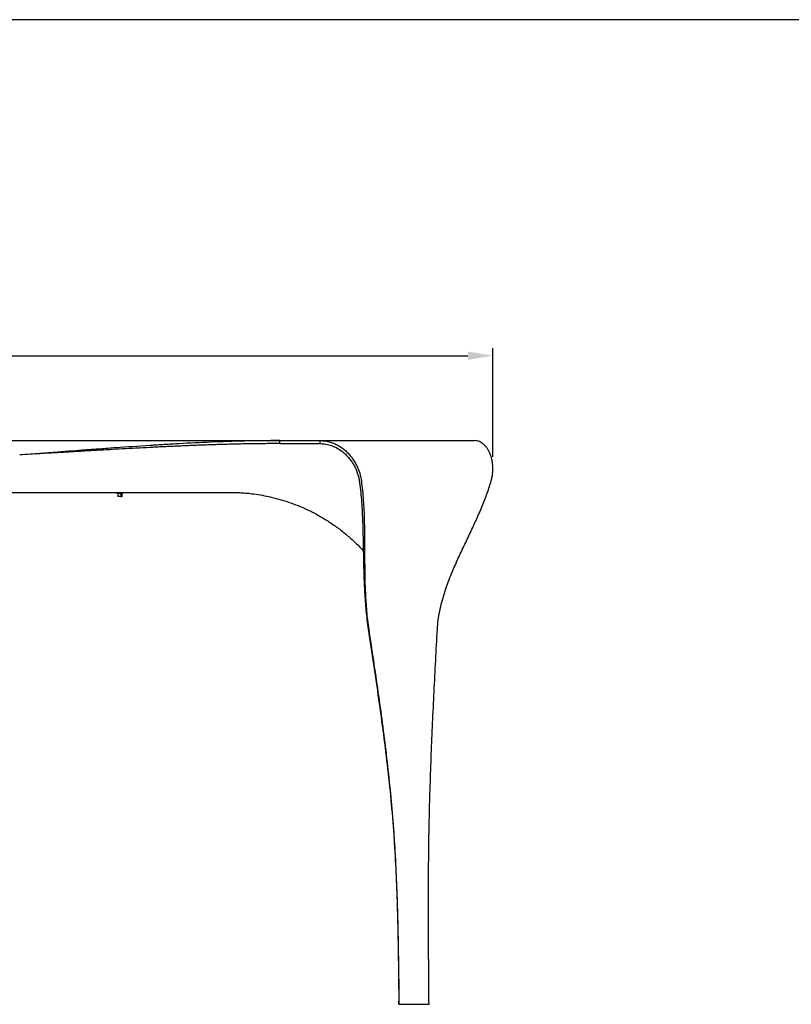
# Model space of a CAD drawing. Header units: millimetres. Extents: x -171 to 1245, y 5 to 522.
# Tile 11 of 14: x 773 to 876, y 391 to 522. Entities that reach past the tile are written whole.
import ezdxf

# ---------------------------------------------------------------- set-up
doc = ezdxf.new("R2010")
doc.units = ezdxf.units.MM
doc.header["$PDSIZE"] = -1
doc.layers.add('SCHIZZI', color=9, linetype='Continuous')
doc.styles.get("Standard").update_dxf_attribs({"font": 'GOTHIC.TTF'})
doc.dimstyles.new('ISO-25', dxfattribs={"dimtxt": 2.5, "dimasz": 2.5, "dimexe": 1.25, "dimexo": 0.625, "dimtad": 1, "dimtxsty": 'Standard', "dimcen": 2.5, "dimadec": 0, "dimazin": 0, "dimtfac": 1, "dimtmove": 0, "dimatfit": 3, "dimfxl": 1, "dimarcsym": 0})

# ---------------------------------------------------------------- blocks, each defined once
blk = doc.blocks.new('*D29')
at = {"color": 0, "lineweight": -2, "transparency": 16777216}
for p, q in [((552.94, 463.82), (552.94, 478.53)), ((836.3, 464.05), (836.3, 478.53)), ((556.24, 477.53), (833, 477.53))]:
    blk.add_line(p, q, dxfattribs=at)
at = {"color": 0, "transparency": 16777216}
for points in [[(556.24, 478.08), (556.24, 476.98), (552.94, 477.53)], [(833, 478.08), (833, 476.98), (836.3, 477.53)]]:
    blk.add_solid(points, dxfattribs=at)
at = {"layer": 'Defpoints', "color": 0, "transparency": 16777216}
for p in [(836.3, 477.53), (552.94, 462.82), (836.3, 463.05)]:
    blk.add_point(p, dxfattribs=at)
at = {"color": 0, "transparency": 16777216, "insert": (694.62, 481.05), "char_height": 3.5, "attachment_point": 5}
blk.add_mtext('283,36', dxfattribs=at)

msp = doc.modelspace()

# ---------------------------------------------------------------- linework, layer by layer
for p, q in [((581.3463, 466.2052), (807.9075, 466.2052)), ((807.9075, 465.8052), (807.9075, 466.2052)), ((807.9075, 466.2052), (813.3068, 466.2052)), ((807.9075, 465.8052), (807.9075, 466.2052)), ((813.3068, 465.8052), (813.3068, 466.2052)), ((813.3068, 466.2052), (833.9296, 466.2052)), ((807.9075, 465.8052), (813.3068, 465.8052)), ((587.9946, 459.3052), (801.2592, 459.3052)), ((786.1801, 459.3023), (786.177, 459.2991)), ((786.2019, 459.2963), (786.1932, 459.2967)), ((786.2019, 459.2463), (786.1932, 459.2467)), ((786.2019, 459.1963), (786.1932, 459.1967)), ((786.2019, 459.299), (786.2019, 459.2741)), ((786.2019, 459.249), (786.2019, 459.2241)), ((786.2019, 459.199), (786.2019, 459.1752)), ((786.9319, 459.1552), (786.2219, 459.1552)), ((786.2769, 459.1352), (786.2769, 458.7752)), ((786.7406, 458.7552), (786.2969, 458.7552)), ((786.6209, 459.1624), (786.6176, 459.1624)), ((786.6181, 459.1874), (786.6209, 459.1624)), ((786.6181, 459.1752), (786.6181, 459.1874)), ((786.7406, 458.7552), (786.8344, 458.7552)), ((786.7567, 458.7752), (786.7567, 459.1352)), ((786.8569, 458.7552), (786.8344, 458.7552)), ((786.8505, 459.1352), (786.8505, 458.7752)), ((786.8769, 458.7752), (786.8769, 459.1352)), ((786.9519, 459.299), (786.9519, 459.3052)), ((786.9519, 459.249), (786.9519, 459.274)), ((786.9519, 459.199), (786.9519, 459.224)), ((823.7748, 391.4334), (823.7795, 391.4337)), ((823.7748, 391.4334), (823.7752, 391.0334)), ((823.78, 391.0337), (823.7795, 391.4337)), ((823.7752, 391.0334), (823.78, 391.0337)), ((823.78, 391.0337), (823.8009, 391.0372)), ((827.4078, 391.0337), (827.8072, 391.0372))]:
    msp.add_line(p, q)
for centre, radius, start, end in [((786.2219, 459.1752), 0.02, 180, 270), ((786.2569, 459.1352), 0.02, 0, 90), ((786.2969, 458.7752), 0.02, 180, 270), ((786.4724, 459.1746), 0.1457, 355.183903, 0.240206), ((786.8569, 458.7752), 0.02, 270, 0), ((786.8969, 459.1352), 0.02, 90, 180)]:
    msp.add_arc(centre, radius, start, end)
for points, knots in [([(807.9075, 466.2052), (806.2844, 466.2052), (804.7058, 466.1844), (801.6373, 466.1119), (800.1476, 466.0603), (797.2568, 465.9374), (795.8559, 465.8661), (793.8211, 465.7516), (793.154, 465.7122), (792.1699, 465.652), (791.8447, 465.6318), (791.361, 465.6012), (791.2004, 465.591), (790.9607, 465.5756), (790.8809, 465.5705), (790.7616, 465.5628), (790.7218, 465.5602), (790.6623, 465.5564), (790.6424, 465.5551), (790.6127, 465.5532), (790.6028, 465.5525), (790.5879, 465.5516), (790.583, 465.5512), (790.5755, 465.5508), (790.5731, 465.5506), (790.5693, 465.5504), (790.5681, 465.5503), (790.5656, 465.5501), (790.5647, 465.5501), (789.0037, 465.4487), (787.5009, 465.3441), (785.3315, 465.1889), (784.6225, 465.1374), (783.5802, 465.0613), (783.2363, 465.0361), (782.7258, 464.9986), (782.5565, 464.9862), (782.3039, 464.9677), (782.2199, 464.9615), (782.0943, 464.9523), (782.0524, 464.9492), (781.9898, 464.9446), (781.9689, 464.9431), (781.9376, 464.9408), (781.9272, 464.94), (781.9116, 464.9389), (781.9064, 464.9385), (781.8985, 464.9379), (781.8959, 464.9377), (781.892, 464.9374), (781.8907, 464.9373), (781.8881, 464.9371), (781.8865, 464.937), (780.9009, 464.8647), (779.6851, 464.7763), (776.7915, 464.5656), (775.1136, 464.4432), (773.2046, 464.3052)], [0, 0, 0, 0, 0.125, 0.125, 0.25, 0.25, 0.375, 0.375, 0.4375, 0.4375, 0.46875, 0.46875, 0.484375, 0.484375, 0.4921875, 0.4921875, 0.49609375, 0.49609375, 0.49804688, 0.49804688, 0.49902344, 0.49902344, 0.49951172, 0.49951172, 0.49975586, 0.49975586, 0.49987793, 0.49987793, 0.5, 0.5, 0.625, 0.625, 0.6875, 0.6875, 0.71875, 0.71875, 0.734375, 0.734375, 0.7421875, 0.7421875, 0.74609375, 0.74609375, 0.74804688, 0.74804688, 0.74902344, 0.74902344, 0.74951172, 0.74951172, 0.74975586, 0.74975586, 0.74987793, 0.74987793, 0.75, 0.75, 0.875, 0.875, 1, 1, 1, 1]), ([(813.3068, 466.2052), (813.4861, 466.199), (813.8452, 466.1866), (814.3767, 466.0879), (814.8987, 465.9329), (815.4071, 465.7174), (815.8977, 465.4447), (816.3657, 465.117), (816.8063, 464.7386), (817.2135, 464.3131), (817.5827, 463.8473), (817.9103, 463.3479), (818.193, 462.8204), (818.4283, 462.2701), (818.6135, 461.7015), (818.7479, 461.1191), (818.8542, 460.2869), (818.9705, 459.2081), (819.0706, 457.8906), (819.1385, 456.5759), (819.1846, 455.1151), (819.2075, 453.5105), (819.2138, 451.7598), (819.2173, 450.0039), (819.2319, 448.4326), (819.2634, 447.0494), (819.3081, 445.8607), (819.3749, 444.6657), (819.4696, 443.4635), (819.5934, 442.2532), (819.7073, 441.4426), (819.7643, 441.0372)], [0, 0, 0, 0, 0.02037921, 0.04082038, 0.06133145, 0.08191318, 0.10256619, 0.12326777, 0.1439289, 0.16446764, 0.18482476, 0.20495321, 0.22486816, 0.24467935, 0.26453018, 0.28459367, 0.3050299, 0.35149982, 0.39849947, 0.44602067, 0.49398969, 0.55843159, 0.62309102, 0.68757688, 0.75153176, 0.79374251, 0.83556339, 0.877002, 0.91812154, 0.95905199, 1, 1, 1, 1]), ([(828.918, 441.0372), (828.9489, 441.4426), (829.0106, 442.2532), (829.2185, 443.4635), (829.498, 444.6657), (829.8479, 445.8607), (830.256, 447.0494), (830.7904, 448.4326), (831.4657, 450.0039), (832.2787, 451.7598), (833.1138, 453.5105), (833.9388, 455.2591), (834.7213, 457.0086), (835.3128, 458.4755), (835.7317, 459.6524), (835.9809, 460.4356), (836.1781, 461.1191), (836.2832, 461.7015), (836.3319, 462.2701), (836.3258, 462.8204), (836.2685, 463.3479), (836.1632, 463.8473), (836.0143, 464.3131), (835.8268, 464.7386), (835.606, 465.117), (835.3589, 465.4447), (835.0919, 465.7174), (834.8104, 465.9329), (834.5195, 466.0879), (834.2238, 466.1866), (834.0276, 466.199), (833.9296, 466.2052)], [0, 0, 0, 0, 0.04094802, 0.08187848, 0.12299803, 0.16443665, 0.20625754, 0.2484683, 0.31242318, 0.37690905, 0.4415685, 0.50601042, 0.56987286, 0.63288867, 0.66404427, 0.69496999, 0.71540624, 0.73546976, 0.7553206, 0.77513181, 0.79504678, 0.81517525, 0.83553238, 0.85607113, 0.87673226, 0.89743385, 0.91808686, 0.93866859, 0.95917965, 0.97962081, 1, 1, 1, 1]), ([(807.9075, 465.8052), (807.7456, 465.8052), (807.4228, 465.805), (806.9398, 465.8035), (806.4596, 465.8011), (805.982, 465.7978), (805.5071, 465.7936), (805.0348, 465.7886), (804.5652, 465.7827), (804.0983, 465.776), (803.634, 465.7685), (803.1724, 465.7603), (802.7135, 465.7514), (802.2572, 465.7417), (801.8037, 465.7314), (801.3527, 465.7204), (800.9044, 465.7088), (800.4588, 465.6967), (800.0159, 465.6839), (799.5756, 465.6706), (799.138, 465.6568), (798.7031, 465.6424), (798.2708, 465.6277), (797.8412, 465.6124), (797.4143, 465.5968), (796.99, 465.5807), (796.5684, 465.5643), (796.1494, 465.5475), (795.7331, 465.5304), (795.3195, 465.513), (794.9086, 465.4953), (794.5003, 465.4774), (794.0947, 465.4592), (793.6917, 465.4408), (793.2914, 465.4222), (792.8938, 465.4034), (792.4988, 465.3844), (792.1066, 465.3653), (791.7169, 465.3461), (791.33, 465.3268), (790.9457, 465.3074), (790.0757, 465.2631), (788.7372, 465.1926), (786.9474, 465.0943), (785.2118, 464.9961), (783.5306, 464.8994), (782.1673, 464.8202), (781.0748, 464.7571), (780.2064, 464.7071), (779.2512, 464.6522), (778.2094, 464.5923), (777.081, 464.5274), (775.8659, 464.4576), (774.5641, 464.3829), (773.6674, 464.3317), (773.2046, 464.3052)], [0, 0, 0, 0, 0.01400349, 0.02792988, 0.04177915, 0.05555132, 0.06924639, 0.08286434, 0.09640519, 0.10986894, 0.12325559, 0.13656513, 0.14979757, 0.16295291, 0.17603114, 0.18903228, 0.20195632, 0.21480326, 0.22757311, 0.24026586, 0.25288151, 0.26542007, 0.27788153, 0.29026591, 0.30257319, 0.31480338, 0.32695648, 0.33903249, 0.35103141, 0.36295325, 0.374798, 0.38656567, 0.39825626, 0.40986976, 0.42140618, 0.43286552, 0.44424779, 0.45555297, 0.46678108, 0.47793212, 0.48900608, 0.50000297, 0.55313994, 0.60470831, 0.65470814, 0.70313952, 0.75000253, 0.77252088, 0.79753387, 0.82504152, 0.85504385, 0.88754085, 0.92253254, 0.96001892, 1, 1, 1, 1]), ([(813.3068, 465.8052), (813.5606, 465.7922), (814.0698, 465.7661), (814.8138, 465.5612), (815.5297, 465.2419), (816.1277, 464.8511), (816.6134, 464.4411), (816.998, 464.0473), (817.3465, 463.6177), (817.6563, 463.1589), (817.9244, 462.6768), (818.1493, 462.176), (818.3287, 461.6602), (818.4657, 461.1273), (818.5787, 460.335), (818.6982, 459.2822), (818.8105, 457.9878), (818.8916, 456.6916), (818.9551, 455.2465), (818.9994, 453.6534), (819.0311, 451.9087), (819.0608, 450.1511), (819.0984, 448.572), (819.1486, 447.1766), (819.2076, 445.9726), (819.2868, 444.7582), (819.391, 443.5325), (819.5217, 442.2945), (819.6371, 441.4637), (819.6948, 441.0476)], [0, 0, 0, 0, 0.02907199, 0.05835465, 0.08780781, 0.11736927, 0.13700699, 0.15647024, 0.17571667, 0.19467081, 0.2133468, 0.23185756, 0.25035887, 0.26904378, 0.28872627, 0.33529031, 0.38254721, 0.43048554, 0.47902617, 0.54446112, 0.61036719, 0.67634623, 0.74203891, 0.78554601, 0.82877526, 0.87173653, 0.91449594, 0.95718198, 1, 1, 1, 1]), ([(786.202, 459.2742), (786.1978, 459.27), (786.1895, 459.2616), (786.1811, 459.2533), (786.177, 459.2491)], [0, 0, 0, 0, 0.49999809, 1, 1, 1, 1]), ([(786.202, 459.2242), (786.1978, 459.22), (786.1895, 459.2116), (786.1811, 459.2033), (786.177, 459.1991)], [0, 0, 0, 0, 0.49999809, 1, 1, 1, 1]), ([(786.1825, 459.2492), (786.1811, 459.2494), (786.1732, 459.2507), (786.2205, 459.2532), (786.3197, 459.256), (786.4625, 459.2594), (786.6218, 459.2624), (786.7752, 459.2654), (786.8958, 459.2688), (786.9693, 459.2714), (786.9706, 459.2733), (786.9713, 459.2742)], [0, 0, 0, 0, 0.02920435, 0.15544416, 0.27776903, 0.40510804, 0.52920435, 0.65330067, 0.78063968, 0.90296455, 1, 1, 1, 1]), ([(786.1825, 459.1992), (786.1811, 459.1994), (786.1732, 459.2007), (786.2205, 459.2032), (786.3197, 459.206), (786.4625, 459.2094), (786.6218, 459.2124), (786.7752, 459.2154), (786.8958, 459.2188), (786.9693, 459.2214), (786.9706, 459.2233), (786.9713, 459.2242)], [0, 0, 0, 0, 0.029204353, 0.155444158, 0.277769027, 0.405108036, 0.529204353, 0.65330067, 0.780639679, 0.902964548, 1, 1, 1, 1]), ([(786.2071, 459.2742), (786.2058, 459.2744), (786.1985, 459.2757), (786.2428, 459.2782), (786.3357, 459.281), (786.4697, 459.2844), (786.619, 459.2874), (786.7628, 459.2904), (786.8759, 459.2938), (786.9448, 459.2964), (786.9461, 459.2983), (786.9467, 459.2992)], [0, 0, 0, 0, 0.02835164, 0.15459158, 0.27691615, 0.40425543, 0.52835164, 0.65244785, 0.77978712, 0.90211169, 1, 1, 1, 1]), ([(786.2071, 459.2242), (786.2058, 459.2244), (786.1985, 459.2257), (786.2428, 459.2282), (786.3357, 459.231), (786.4697, 459.2344), (786.619, 459.2374), (786.7628, 459.2404), (786.8759, 459.2438), (786.9448, 459.2464), (786.9461, 459.2483), (786.9467, 459.2492)], [0, 0, 0, 0, 0.02835164, 0.15459158, 0.27691615, 0.40425543, 0.52835164, 0.65244785, 0.77978712, 0.90211169, 1, 1, 1, 1]), ([(786.2078, 459.249), (786.2061, 459.2493), (786.1981, 459.2507), (786.2426, 459.2532), (786.3358, 459.256), (786.4572, 459.2591), (786.5427, 459.2608), (786.578, 459.2616)], [0, 0, 0, 0, 0.06974014, 0.321949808, 0.566337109, 0.820743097, 1, 1, 1, 1]), ([(786.2078, 459.199), (786.2061, 459.1993), (786.1981, 459.2007), (786.2426, 459.2032), (786.3358, 459.206), (786.4592, 459.2091), (786.5468, 459.2109), (786.5842, 459.2117)], [0, 0, 0, 0, 0.06900929, 0.31857588, 0.56040208, 0.81214197, 1, 1, 1, 1]), ([(786.6181, 459.1874), (786.666, 459.1884), (786.7631, 459.1904), (786.8759, 459.1938), (786.9449, 459.1964), (786.9461, 459.1983), (786.9467, 459.1992)], [0, 0, 0, 0, 0.26311171, 0.53309946, 0.7924549, 1, 1, 1, 1]), ([(786.6209, 459.1624), (786.672, 459.1634), (786.7755, 459.1654), (786.8958, 459.1688), (786.9693, 459.1714), (786.9707, 459.1733), (786.9713, 459.1742)], [0, 0, 0, 0, 0.2635885, 0.53406468, 0.79389051, 1, 1, 1, 1]), ([(786.7567, 458.7752), (786.7566, 458.7731), (786.7562, 458.7687), (786.7536, 458.7628), (786.7497, 458.7583), (786.7451, 458.7557), (786.742, 458.7554), (786.7406, 458.7552)], [0, 0, 0, 0, 0.20583613, 0.41157627, 0.62005724, 0.83488702, 1, 1, 1, 1]), ([(786.7728, 459.1552), (786.771, 459.155), (786.7673, 459.1546), (786.7624, 459.1509), (786.7587, 459.1456), (786.757, 459.1401), (786.7568, 459.1365), (786.7567, 459.1352)], [0, 0, 0, 0, 0.2228427, 0.44577019, 0.665960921, 0.879811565, 1, 1, 1, 1]), ([(786.8344, 458.7552), (786.8362, 458.7555), (786.84, 458.7559), (786.8449, 458.7596), (786.8486, 458.7649), (786.8503, 458.7705), (786.8505, 458.774), (786.8505, 458.7752)], [0, 0, 0, 0, 0.22457407, 0.44930543, 0.66951388, 0.8823114, 1, 1, 1, 1]), ([(786.8505, 459.1352), (786.8507, 459.1374), (786.851, 459.1418), (786.8537, 459.1477), (786.8576, 459.1522), (786.8621, 459.1548), (786.8653, 459.1551), (786.8666, 459.1552)], [0, 0, 0, 0, 0.20656511, 0.41302431, 0.62247405, 0.83817824, 1, 1, 1, 1]), ([(786.9768, 459.2741), (786.9727, 459.2783), (786.9643, 459.2866), (786.956, 459.295), (786.9518, 459.2992)], [0, 0, 0, 0, 0.50000191, 1, 1, 1, 1]), ([(786.9768, 459.2241), (786.9727, 459.2283), (786.9643, 459.2366), (786.956, 459.245), (786.9518, 459.2492)], [0, 0, 0, 0, 0.50000191, 1, 1, 1, 1]), ([(786.9768, 459.1741), (786.9727, 459.1783), (786.9643, 459.1866), (786.956, 459.195), (786.9518, 459.1992)], [0, 0, 0, 0, 0.50000191, 1, 1, 1, 1]), ([(801.2592, 459.3052), (801.4264, 459.303), (801.7294, 459.2989), (802.1452, 459.2892), (802.5294, 459.2737), (802.918, 459.2499), (803.3353, 459.2171), (803.7552, 459.1772), (804.4146, 459.103), (805.3094, 458.9729), (806.5071, 458.7402), (807.7616, 458.4283), (809.0662, 458.0241), (810.4046, 457.5248), (811.7679, 456.9211), (813.1448, 456.202), (814.4728, 455.3957), (815.748, 454.5067), (816.9619, 453.5356), (818.0661, 452.5425), (818.7303, 451.8398), (819.0379, 451.5144)], [0, 0, 0, 0, 0.02512466, 0.04552579, 0.06250226, 0.08291805, 0.10403774, 0.12540221, 0.14631588, 0.20376494, 0.2612719, 0.32964764, 0.39796813, 0.46644959, 0.54423206, 0.62186186, 0.69965617, 0.7774384, 0.85506822, 0.93286274, 1, 1, 1, 1]), ([(819.6948, 441.0476), (819.9304, 439.4925), (820.4013, 436.3834), (821.0869, 431.7189), (821.7289, 427.0533), (822.3043, 422.3864), (822.7904, 417.7177), (823.151, 413.1351), (823.3991, 408.6415), (823.5643, 404.2381), (823.6695, 399.8357), (823.7348, 395.4344), (823.7649, 392.5005), (823.78, 391.0337)], [0, 0, 0, 0, 0.09398982, 0.18791602, 0.28171309, 0.37533084, 0.46874094, 0.56194354, 0.64966965, 0.73730864, 0.82489749, 0.91245792, 1, 1, 1, 1]), ([(819.7643, 441.0372), (819.9726, 439.6485), (820.3891, 436.8719), (820.998, 432.7065), (821.5748, 428.5408), (822.1036, 424.3749), (822.5684, 420.2085), (822.953, 416.0414), (823.2415, 411.8732), (823.4496, 407.7053), (823.5936, 403.5379), (823.6894, 399.3709), (823.7532, 395.204), (823.785, 392.4261), (823.8009, 391.0372)], [0, 0, 0, 0, 0.08395154, 0.16784938, 0.25164409, 0.33529476, 0.41877343, 0.50206949, 0.58520237, 0.66823011, 0.75120006, 0.83414206, 0.91707275, 1, 1, 1, 1]), ([(827.8072, 391.0372), (827.7955, 392.4261), (827.7722, 395.204), (827.7443, 399.3709), (827.7306, 403.5379), (827.7382, 407.7053), (827.7741, 411.8732), (827.8455, 416.0414), (827.9593, 420.2085), (828.1086, 424.3749), (828.2862, 428.5408), (828.485, 432.7065), (828.698, 436.8719), (828.8446, 439.6485), (828.918, 441.0372)], [0, 0, 0, 0, 0.08292725, 0.16585794, 0.24879994, 0.33176989, 0.41479763, 0.49793051, 0.58122657, 0.66470524, 0.74835591, 0.83215062, 0.91604846, 1, 1, 1, 1]), ([(823.8009, 391.0372), (824.3822, 391.0372), (825.2611, 391.0372), (826.2922, 391.0372), (826.7801, 391.0372), (827.0176, 391.0372), (827.1581, 391.0372), (827.3058, 391.0372), (827.4417, 391.0372), (827.5472, 391.0372), (827.624, 391.0372), (827.6441, 391.0372), (827.6514, 391.0372), (827.6614, 391.0372), (827.6706, 391.0372), (827.6888, 391.0372), (827.7342, 391.0372), (827.7767, 391.0372), (827.8072, 391.0372)], [0, 0, 0, 0, 0.23642097, 0.35743478, 0.41922081, 0.43496447, 0.45385604, 0.47695105, 0.50002722, 0.52310338, 0.54619839, 0.57404291, 0.5984314, 0.62265668, 0.64673112, 0.67066711, 0.76357903, 1, 1, 1, 1])]:
    msp.add_open_spline(points, degree=3, knots=knots)
at = {"layer": 'SCHIZZI', "color": 13, "true_color": 0xb45a5a}
msp.add_line((1245.0983, 522.3373), (507.1336, 522.3373), dxfattribs=at)

# ---------------------------------------------------------------- dimensions: what is measured, and where the dimension line sits
at = {"color": 1}
dim = msp.add_linear_dim(base=(836.2986, 477.5288), p1=(552.9368, 462.8209), p2=(836.2986, 463.0496), dimstyle='ISO-25', override={"dimtxt": 3.5, "dimasz": 3.302, "dimexe": 1, "dimexo": 1, "dimgap": 1.524, "dimtih": 1, "dimtoh": 1, "dimzin": 0, "dimadec": 2, "dimtzin": 0}, dxfattribs=at)
dim.commit()
dim.dimension.update_dxf_attribs({"geometry": '*D29', "text_midpoint": (694.6177, 481.0514)})

doc.saveas('drawing.dxf')
